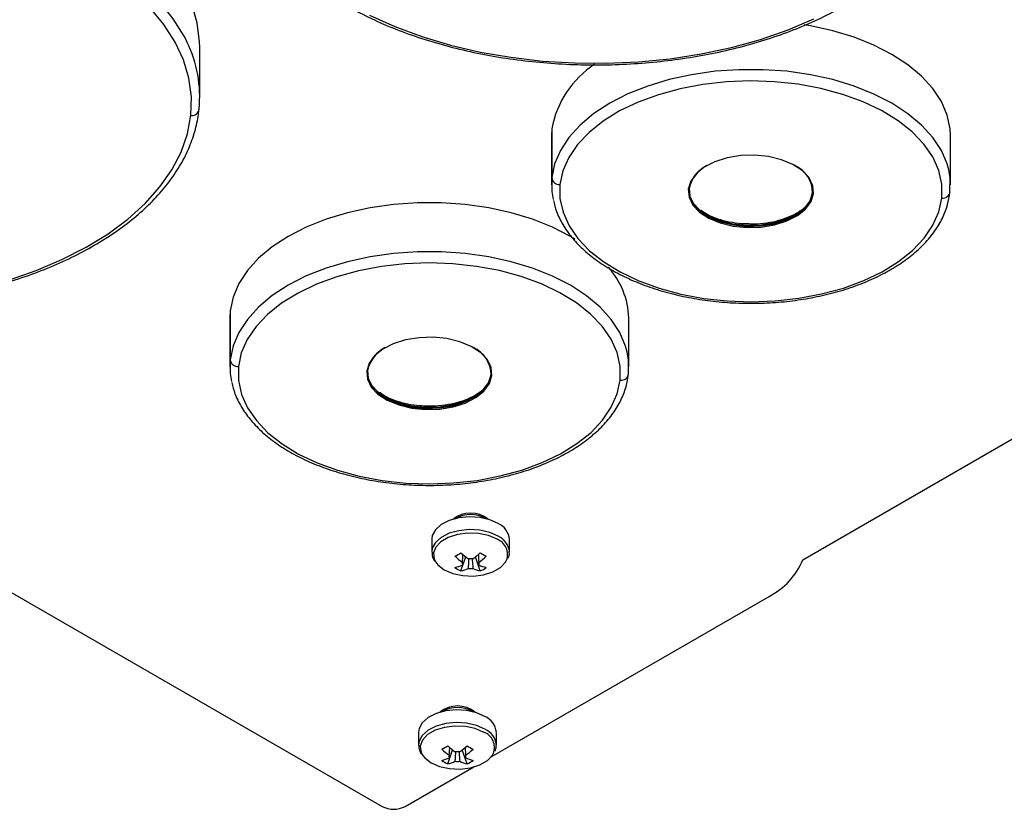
# Model space of a CAD drawing. Header units: millimetres. Extents: x 155400 to 158181, y 110641 to 115017.
# Tile 19 of 126: x 157724 to 157844, y 110641 to 110737. Entities that reach past the tile are written whole.
import ezdxf

# ---------------------------------------------------------------- set-up
doc = ezdxf.new("R2010")
doc.units = ezdxf.units.MM

msp = doc.modelspace()

# ---------------------------------------------------------------- linework, layer by layer
at = {"color": 7, "linetype": 'Continuous', "lineweight": 25}
for p, q in [((157819.7, 110670.98), (158027.29, 110790.82)), ((157746.06, 110727.57), (157746.06, 110733.53)), ((157609.22, 110732.71), (157768.32, 110640.87)), ((157789.05, 110723.61), (157789, 110722.76)), ((157789, 110722.76), (157789, 110716.79)), ((157789.05, 110723.61), (157789.05, 110717.65)), ((157837.73, 110716.79), (157837.73, 110722.76)), ((157820.48, 110714.64), (157820.4, 110714.54)), ((157820.47, 110714.61), (157820.6, 110714.8)), ((157749.77, 110701.38), (157749.73, 110700.53)), ((157749.77, 110701.38), (157749.77, 110695.42)), ((157749.73, 110700.53), (157749.73, 110694.56)), ((157798.45, 110694.56), (157798.45, 110700.53)), ((157781.2, 110692.38), (157781.32, 110692.57)), ((157781.2, 110692.41), (157781.12, 110692.32)), ((157774.39, 110673.49), (157774.39, 110671.93)), ((157783.89, 110671.93), (157783.89, 110673.49)), ((157777.96, 110669.63), (157778.55, 110671.34)), ((157780.32, 110669.63), (157779.73, 110671.34)), ((157783.89, 110671.93), (157783.89, 110671.99)), ((157780.14, 110670.36), (157780.13, 110670.58)), ((157781.63, 110646.92), (157815.58, 110666.52)), ((157772.78, 110649.92), (157772.78, 110648.37)), ((157782.28, 110648.37), (157782.28, 110649.92)), ((157782.28, 110648.37), (157782.28, 110648.42)), ((157776.35, 110646.06), (157776.94, 110647.77)), ((157778.71, 110646.06), (157778.12, 110647.77)), ((157778.53, 110646.8), (157778.52, 110647.01)), ((157771.15, 110640.87), (157779.52, 110645.7))]:
    msp.add_line(p, q, dxfattribs=at)
at = {"color": 7, "linetype": 'Continuous', "lineweight": 25, "flags": 128}
for points in [[(157746.06, 110733.53), (157746.04, 110734.26), (157745.76, 110736.5), (157745.12, 110738.73), (157744.14, 110740.91), (157742.83, 110743.03), (157741.19, 110745.07), (157739.25, 110747.03), (157737, 110748.87), (157734.48, 110750.59), (157731.7, 110752.17), (157728.69, 110753.61), (157725.47, 110754.88), (157722.06, 110755.98)], [(157744.5, 110734.23), (157744.14, 110734.94), (157742.83, 110737.06), (157741.19, 110739.11), (157739.25, 110741.06), (157737, 110742.91), (157734.48, 110744.63), (157731.7, 110746.21), (157728.69, 110747.64), (157725.47, 110748.91), (157722.06, 110750.01)], [(157744.98, 110725.26), (157745.04, 110727.52), (157744.74, 110729.78), (157744.07, 110732.02), (157743.05, 110734.2), (157741.69, 110736.33), (157739.99, 110738.37), (157737.97, 110740.32), (157735.65, 110742.14), (157733.05, 110743.84), (157730.19, 110745.39), (157727.09, 110746.78), (157723.79, 110748.01)], [(157766.77, 110737.49), (157769.87, 110736.1), (157773.17, 110734.88), (157776.66, 110733.84), (157780.3, 110732.99), (157784.06, 110732.34), (157787.91, 110731.89), (157791.81, 110731.65), (157795.74, 110731.61), (157799.65, 110731.79), (157803.52, 110732.17), (157807.31, 110732.76), (157810.99, 110733.55), (157814.53, 110734.53), (157817.9, 110735.69), (157821.06, 110737.03)], [(157837.73, 110722.76), (157837.69, 110723.6), (157837.33, 110725.29), (157836.63, 110726.94), (157835.59, 110728.52), (157834.22, 110730.03), (157832.55, 110731.43), (157830.6, 110732.7), (157828.4, 110733.82), (157825.98, 110734.79), (157823.38, 110735.58), (157820.63, 110736.18), (157819.89, 110736.31)], [(157837.53, 110718.59), (157837.33, 110719.32), (157836.63, 110720.97), (157835.59, 110722.56), (157834.22, 110724.06), (157832.55, 110725.46), (157830.6, 110726.73), (157828.4, 110727.86), (157825.98, 110728.83), (157823.38, 110729.62), (157820.63, 110730.22), (157817.77, 110730.63), (157814.85, 110730.83), (157811.91, 110730.83), (157808.99, 110730.63), (157806.13, 110730.22), (157803.38, 110729.62), (157800.77, 110728.83), (157798.35, 110727.87), (157796.15, 110726.74), (157794.2, 110725.47), (157792.52, 110724.07), (157791.15, 110722.57), (157790.11, 110720.98), (157789.4, 110719.33), (157789.05, 110717.65)], [(157836.69, 110715.16), (157836.68, 110716.85), (157836.31, 110718.53), (157835.57, 110720.17), (157834.49, 110721.74), (157833.07, 110723.23), (157831.34, 110724.59), (157829.33, 110725.83), (157827.06, 110726.9), (157824.58, 110727.81), (157821.92, 110728.53), (157819.13, 110729.05), (157816.25, 110729.36), (157813.32, 110729.46), (157810.39, 110729.35), (157807.51, 110729.03), (157804.72, 110728.51), (157802.07, 110727.78), (157799.6, 110726.87), (157797.34, 110725.79), (157795.34, 110724.55), (157793.62, 110723.18), (157792.21, 110721.7), (157791.13, 110720.12), (157790.41, 110718.48), (157790.05, 110716.8)], [(157722.7, 110705.14), (157726.06, 110706.31), (157729.23, 110707.65), (157732.17, 110709.15), (157734.86, 110710.8), (157737.27, 110712.59), (157739.38, 110714.5), (157741.19, 110716.51), (157742.66, 110718.61), (157743.79, 110720.78), (157744.56, 110723), (157744.98, 110725.26)], [(157821.01, 110715.71), (157820.92, 110716.7), (157820.45, 110717.65), (157819.63, 110718.52), (157818.5, 110719.26), (157817.1, 110719.84), (157815.52, 110720.22), (157813.83, 110720.39), (157812.12, 110720.34), (157810.47, 110720.07), (157808.97, 110719.59), (157807.68, 110718.94), (157806.68, 110718.13), (157806.02, 110717.22), (157805.72, 110716.25)], [(157806.57, 110718.01), (157806.11, 110717.32), (157805.81, 110716.36)], [(157837.68, 110715.94), (157837.69, 110717.64), (157837.53, 110718.59)], [(157789.05, 110717.65), (157789.05, 110715.95), (157789.2, 110715)], [(157790.05, 110716.8), (157790.05, 110715.1), (157790.43, 110713.42), (157791.16, 110711.78), (157792.25, 110710.21), (157793.67, 110708.73), (157795.39, 110707.36), (157797.41, 110706.13), (157799.67, 110705.05), (157802.15, 110704.14), (157804.81, 110703.43), (157807.6, 110702.91), (157810.48, 110702.59), (157813.41, 110702.49), (157816.34, 110702.6), (157819.22, 110702.92), (157822.01, 110703.45), (157824.66, 110704.17), (157827.14, 110705.08), (157829.39, 110706.16), (157831.4, 110707.4), (157833.12, 110708.77), (157834.53, 110710.26), (157835.6, 110711.83), (157836.32, 110713.48), (157836.69, 110715.16)], [(157805.72, 110716.25), (157805.81, 110715.26), (157806.28, 110714.3), (157807.1, 110713.44), (157808.24, 110712.69), (157809.63, 110712.12), (157811.21, 110711.73), (157812.9, 110711.56), (157814.61, 110711.62), (157816.26, 110711.88), (157817.77, 110712.36), (157819.05, 110713.02), (157820.05, 110713.82), (157820.71, 110714.73), (157821.01, 110715.71)], [(157805.81, 110716.36), (157805.9, 110715.38), (157806.36, 110714.44), (157807.18, 110713.58), (157808.3, 110712.85), (157809.68, 110712.28), (157811.24, 110711.9), (157812.91, 110711.73), (157814.6, 110711.78), (157816.23, 110712.05), (157817.72, 110712.52), (157818.98, 110713.17), (157819.97, 110713.96), (157820.63, 110714.86), (157820.92, 110715.83)], [(157805.82, 110716.32), (157805.91, 110715.35), (157806.37, 110714.41), (157807.18, 110713.55), (157808.3, 110712.82), (157809.68, 110712.25), (157811.24, 110711.87), (157812.91, 110711.7), (157814.6, 110711.75), (157816.23, 110712.02), (157817.71, 110712.49), (157818.98, 110713.14), (157819.96, 110713.93), (157820.62, 110714.83), (157820.91, 110715.79)], [(157791.91, 110710.12), (157791.33, 110710.47), (157789.12, 110711.6), (157786.7, 110712.56), (157784.1, 110713.35), (157781.35, 110713.95), (157778.49, 110714.36), (157775.57, 110714.57), (157772.63, 110714.57), (157769.71, 110714.36), (157766.85, 110713.96), (157764.1, 110713.36), (157761.5, 110712.57), (157759.07, 110711.6), (157756.87, 110710.48), (157754.92, 110709.21), (157753.25, 110707.81), (157751.88, 110706.31), (157750.83, 110704.72), (157750.13, 110703.07), (157749.77, 110701.38)], [(157806.18, 110714.72), (157806.28, 110714.58), (157807.1, 110713.72), (157808.24, 110712.97), (157809.63, 110712.4), (157811.21, 110712.01), (157812.9, 110711.84), (157814.61, 110711.89), (157816.26, 110712.16), (157817.77, 110712.64), (157819.05, 110713.29), (157820.05, 110714.1), (157820.47, 110714.61)], [(157798.25, 110696.36), (157798.06, 110697.09), (157797.35, 110698.74), (157796.31, 110700.33), (157794.95, 110701.84), (157793.28, 110703.23), (157791.33, 110704.51), (157789.12, 110705.63), (157786.7, 110706.6), (157784.1, 110707.39), (157781.35, 110707.99), (157778.49, 110708.4), (157775.57, 110708.6), (157772.63, 110708.6), (157769.71, 110708.4), (157766.85, 110707.99), (157764.1, 110707.39), (157761.5, 110706.6), (157759.07, 110705.64), (157756.87, 110704.51), (157754.92, 110703.24), (157753.25, 110701.85), (157751.88, 110700.34), (157750.83, 110698.76), (157750.13, 110697.11), (157749.77, 110695.42)], [(157797.41, 110692.93), (157797.4, 110694.62), (157797.03, 110696.3), (157796.3, 110697.94), (157795.21, 110699.51), (157793.79, 110701), (157792.06, 110702.37), (157790.05, 110703.6), (157787.79, 110704.67), (157785.31, 110705.58), (157782.65, 110706.3), (157779.86, 110706.82), (157776.97, 110707.13), (157774.04, 110707.24), (157771.12, 110707.13), (157768.24, 110706.81), (157765.45, 110706.28), (157762.79, 110705.55), (157760.32, 110704.64), (157758.06, 110703.56), (157756.06, 110702.32), (157754.34, 110700.95), (157752.93, 110699.47), (157751.86, 110697.89), (157751.13, 110696.25), (157750.77, 110694.57)], [(157781.73, 110693.48), (157781.64, 110694.47), (157781.18, 110695.42), (157780.36, 110696.29), (157779.22, 110697.03), (157777.83, 110697.61), (157776.25, 110697.99), (157774.56, 110698.16), (157772.84, 110698.11), (157771.19, 110697.84), (157769.69, 110697.37), (157768.41, 110696.71), (157767.41, 110695.9), (157766.74, 110694.99), (157766.45, 110694.02)], [(157798.41, 110693.71), (157798.41, 110695.41), (157798.25, 110696.36)], [(157749.77, 110695.42), (157749.77, 110693.72), (157749.93, 110692.77)], [(157767.29, 110695.79), (157766.83, 110695.09), (157766.54, 110694.13)], [(157750.77, 110694.57), (157750.78, 110692.87), (157751.15, 110691.19), (157751.88, 110689.56), (157752.97, 110687.98), (157754.39, 110686.5), (157756.12, 110685.13), (157758.13, 110683.9), (157760.39, 110682.82), (157762.87, 110681.92), (157765.53, 110681.2), (157768.32, 110680.68), (157771.21, 110680.36), (157774.14, 110680.26), (157777.06, 110680.37), (157779.94, 110680.69), (157782.73, 110681.22), (157785.39, 110681.94), (157787.86, 110682.85), (157790.12, 110683.93), (157792.12, 110685.17), (157793.84, 110686.54), (157795.25, 110688.03), (157796.32, 110689.61), (157797.05, 110691.25), (157797.41, 110692.93)], [(157766.45, 110694.02), (157766.54, 110693.03), (157767, 110692.08), (157767.82, 110691.21), (157768.96, 110690.47), (157770.35, 110689.89), (157771.94, 110689.51), (157773.62, 110689.34), (157775.34, 110689.39), (157776.99, 110689.66), (157778.49, 110690.13), (157779.78, 110690.79), (157780.77, 110691.59), (157781.44, 110692.5), (157781.73, 110693.48)], [(157766.54, 110694.13), (157766.62, 110693.15), (157767.09, 110692.21), (157767.9, 110691.35), (157769.02, 110690.62), (157770.4, 110690.05), (157771.96, 110689.67), (157773.63, 110689.5), (157775.32, 110689.55), (157776.95, 110689.82), (157778.44, 110690.29), (157779.71, 110690.94), (157780.69, 110691.73), (157781.35, 110692.63), (157781.64, 110693.6)], [(157766.55, 110694.1), (157766.63, 110693.12), (157767.09, 110692.18), (157767.91, 110691.32), (157769.03, 110690.59), (157770.4, 110690.02), (157771.96, 110689.64), (157773.63, 110689.48), (157775.32, 110689.53), (157776.95, 110689.79), (157778.43, 110690.26), (157779.7, 110690.91), (157780.69, 110691.7), (157781.34, 110692.6), (157781.63, 110693.56)], [(157766.91, 110692.49), (157767, 110692.36), (157767.82, 110691.49), (157768.96, 110690.75), (157770.35, 110690.17), (157771.93, 110689.78), (157773.62, 110689.61), (157775.34, 110689.67), (157776.99, 110689.93), (157778.49, 110690.41), (157779.78, 110691.07), (157780.78, 110691.87), (157781.2, 110692.38)], [(157782.5, 110675.43), (157781.47, 110675.88), (157780.26, 110676.15), (157778.98, 110676.23), (157777.7, 110676.1), (157776.53, 110675.78), (157775.56, 110675.29), (157774.85, 110674.66), (157774.46, 110673.95), (157774.39, 110673.49)], [(157782.5, 110673.87), (157781.47, 110674.32), (157780.26, 110674.59), (157778.98, 110674.67), (157777.7, 110674.54), (157776.53, 110674.22), (157775.56, 110673.73), (157774.85, 110673.11), (157774.46, 110672.4), (157774.39, 110671.93)], [(157782.36, 110673.49), (157781.32, 110673.94), (157780.11, 110674.2), (157778.81, 110674.25), (157777.55, 110674.09), (157776.41, 110673.73), (157775.49, 110673.2), (157774.87, 110672.55), (157774.59, 110671.82), (157774.69, 110671.07), (157774.87, 110670.71)], [(157774.87, 110670.71), (157775.14, 110670.37), (157775.92, 110669.77), (157776.96, 110669.32), (157778.17, 110669.06), (157779.46, 110669), (157780.73, 110669.16), (157781.87, 110669.52), (157782.79, 110670.05), (157783.41, 110670.71), (157783.53, 110670.93)], [(157780.89, 110651.86), (157779.86, 110652.31), (157778.65, 110652.59), (157777.37, 110652.66), (157776.09, 110652.54), (157774.93, 110652.22), (157773.95, 110651.73), (157773.24, 110651.1), (157772.85, 110650.39), (157772.78, 110649.92)], [(157780.89, 110650.31), (157779.86, 110650.76), (157778.65, 110651.03), (157777.37, 110651.11), (157776.09, 110650.98), (157774.93, 110650.66), (157773.95, 110650.17), (157773.24, 110649.54), (157772.85, 110648.83), (157772.78, 110648.37)], [(157780.75, 110649.92), (157779.71, 110650.37), (157778.5, 110650.64), (157777.21, 110650.69), (157775.94, 110650.53), (157774.8, 110650.17), (157773.88, 110649.64), (157773.26, 110648.98), (157772.99, 110648.25), (157773.08, 110647.51), (157773.26, 110647.15)], [(157773.26, 110647.15), (157773.53, 110646.8), (157774.31, 110646.21), (157775.35, 110645.76), (157776.56, 110645.49), (157777.86, 110645.44), (157779.12, 110645.6), (157780.26, 110645.96), (157781.18, 110646.49), (157781.8, 110647.15), (157781.92, 110647.37)]]:
    msp.add_lwpolyline(points, dxfattribs=at)
at = {"color": 7, "linetype": 'Continuous', "lineweight": 25}
for centre, radius, start, end in [((157730.82, 110727.53), 15.23, 354.3791, 26.0872), ((157800.89, 110721.43), 12.04, 123.2778, 169.5703), ((157745.1, 110726.13), 0.885, 262.2943, 353.8182), ((157809.86, 110715.44), 4.13, 116.9451, 167.6394), ((157817.22, 110715.76), 3.69, 0.4389, 65.5955), ((157817.95, 110716.02), 2.98, 356.2407, 41.9503), ((157790, 110717.76), 0.96, 186.4171, 272.6382), ((157805.74, 110716.33), 0.0885, 262.2943, 353.8182), ((157821.01, 110715.8), 0.096, 186.4171, 272.6382), ((157836.81, 110716.03), 0.885, 262.2943, 353.8182), ((157788.71, 110700.21), 9.75, 1.8876, 41.7534), ((157770.58, 110693.21), 4.13, 116.9469, 167.6396), ((157777.95, 110693.54), 3.69, 0.4386, 65.5937), ((157750.73, 110695.53), 0.96, 186.4171, 272.6382), ((157778.67, 110693.79), 2.98, 356.2406, 41.9488), ((157766.46, 110694.1), 0.0885, 262.2943, 353.8182), ((157797.53, 110693.8), 0.885, 262.2943, 353.8182), ((157781.73, 110693.58), 0.096, 186.4171, 272.6382), ((157779.14, 110673.29), 3.41, 50.9566, 129.0434), ((157779.14, 110672.92), 3.6, 58.8346, 121.1654), ((157781.53, 110673.26), 2.37, 5.3828, 65.9373), ((157781.68, 110671.63), 1.98, 339.251, 69.898), ((157781.52, 110671.69), 2.39, 7.1454, 65.7746), ((157769.35, 110685.9), 16.49, 298.5365, 301.4581), ((157783.8, 110678.63), 9.76, 227.7009, 234.5688), ((157784.53, 110679.06), 9.76, 227.7009, 234.5688), ((157779.14, 110669.35), 1.77, 81.1437, 98.8563), ((157773.75, 110679.06), 9.76, 305.4312, 312.2991), ((157774.48, 110678.63), 9.76, 305.4312, 312.2991), ((157788.93, 110685.9), 16.49, 238.5419, 241.4635), ((157811.65, 110674.28), 8.7, 296.907, 337.7327), ((157775.88, 110675.36), 5.48, 284.1739, 294.2715), ((157780.35, 110674.61), 5.53, 235.6422, 244.3632), ((157776.61, 110674.94), 5.48, 284.1739, 294.2715), ((157778.46, 110670.52), 0.36, 154.0298, 205.9702), ((157779.14, 110671.69), 1.77, 261.1437, 278.8563), ((157781.66, 110674.94), 5.48, 245.7285, 255.8261), ((157779.82, 110670.52), 0.36, 334.0298, 25.9702), ((157782.39, 110675.36), 5.48, 245.7285, 255.8261), ((157777.93, 110674.61), 5.53, 295.6368, 304.3578), ((157777.53, 110649.73), 3.41, 50.9566, 129.0434), ((157777.53, 110649.36), 3.6, 58.8346, 121.1654), ((157779.92, 110649.7), 2.37, 5.3828, 65.9373), ((157780.07, 110648.07), 1.98, 339.251, 69.898), ((157779.91, 110648.13), 2.39, 7.1454, 65.7746), ((157767.74, 110662.34), 16.49, 298.5365, 301.4581), ((157782.92, 110655.49), 9.76, 227.7009, 234.5688), ((157772.14, 110655.49), 9.76, 305.4312, 312.2991), ((157787.32, 110662.34), 16.49, 238.5419, 241.4635), ((157782.19, 110655.07), 9.76, 227.7009, 234.5688), ((157774.28, 110651.8), 5.48, 284.1739, 294.2715), ((157776.85, 110646.96), 0.36, 154.0298, 205.9702), ((157777.53, 110645.78), 1.77, 81.1437, 98.8563), ((157772.87, 110655.07), 9.76, 305.4312, 312.2991), ((157778.21, 110646.96), 0.36, 334.0298, 25.9702), ((157780.78, 110651.8), 5.48, 245.7285, 255.8261), ((157778.74, 110651.05), 5.53, 235.6422, 244.3632), ((157775, 110651.38), 5.48, 284.1739, 294.2715), ((157777.53, 110648.13), 1.77, 261.1437, 278.8563), ((157780.06, 110651.38), 5.48, 245.7285, 255.8261), ((157776.32, 110651.05), 5.53, 295.6368, 304.3578), ((157769.74, 110643.6), 3.07, 242.6097, 297.3903)]:
    msp.add_arc(centre, radius, start, end, dxfattribs=at)
for points, knots in [([(157752.55, 110750.02), (157752.75, 110749.6), (157753.27, 110748.48), (157754.46, 110746.72), (157756.07, 110744.75), (157757.98, 110742.88), (157760.16, 110741.11), (157762.58, 110739.45), (157765.24, 110737.93), (157768.1, 110736.54), (157771.16, 110735.3), (157774.39, 110734.23), (157777.76, 110733.31), (157781.24, 110732.57), (157784.83, 110732.01), (157788.48, 110731.62), (157792.17, 110731.42), (157795.88, 110731.4), (157799.58, 110731.57), (157803.24, 110731.92), (157806.84, 110732.45), (157810.35, 110733.15), (157813.74, 110734.03), (157817, 110735.08), (157820.09, 110736.28), (157823, 110737.64), (157825.7, 110739.14), (157828.18, 110740.77), (157830.41, 110742.53), (157832.38, 110744.4), (157834.07, 110746.36), (157835.47, 110748.41), (157836.56, 110750.52), (157837.33, 110752.64), (157837.68, 110754.26), (157837.79, 110755.15), (157837.81, 110755.35)], [0, 0, 0, 0, 0.01785, 0.047999, 0.078295, 0.108709, 0.139206, 0.16975, 0.200316, 0.230883, 0.261441, 0.291987, 0.32252, 0.35304, 0.38355, 0.414051, 0.444548, 0.475043, 0.505538, 0.536036, 0.56654, 0.597053, 0.627577, 0.658117, 0.688673, 0.719248, 0.749841, 0.78045, 0.811067, 0.841671, 0.872238, 0.902731, 0.93311, 0.963338, 0.99167, 1, 1, 1, 1]), ([(157660.72, 110720.63), (157660.92, 110720.21), (157661.44, 110719.09), (157662.63, 110717.33), (157664.24, 110715.37), (157666.15, 110713.49), (157668.32, 110711.72), (157670.75, 110710.07), (157673.4, 110708.54), (157676.27, 110707.15), (157679.33, 110705.92), (157682.55, 110704.84), (157685.92, 110703.93), (157689.41, 110703.19), (157692.99, 110702.62), (157696.65, 110702.24), (157700.34, 110702.03), (157704.05, 110702.02), (157707.75, 110702.18), (157711.41, 110702.53), (157715.01, 110703.06), (157718.52, 110703.77), (157721.91, 110704.64), (157725.17, 110705.69), (157728.26, 110706.9), (157731.17, 110708.25), (157733.87, 110709.75), (157736.35, 110711.39), (157738.58, 110713.14), (157740.55, 110715.01), (157742.24, 110716.98), (157743.64, 110719.02), (157744.73, 110721.13), (157745.49, 110723.25), (157745.85, 110724.87), (157745.95, 110725.77), (157745.98, 110725.97)], [0, 0, 0, 0, 0.01785, 0.047999, 0.078295, 0.108709, 0.139206, 0.16975, 0.200316, 0.230883, 0.261441, 0.291987, 0.32252, 0.35304, 0.38355, 0.414051, 0.444548, 0.475043, 0.505538, 0.536036, 0.56654, 0.597053, 0.627577, 0.658117, 0.688673, 0.719248, 0.749841, 0.78045, 0.811067, 0.841671, 0.872238, 0.902731, 0.93311, 0.963338, 0.99167, 1, 1, 1, 1]), ([(157789.24, 110714.86), (157789.35, 110714.4), (157789.61, 110713.4), (157790.36, 110711.9), (157791.43, 110710.37), (157792.79, 110708.93), (157794.42, 110707.59), (157796.3, 110706.37), (157798.41, 110705.29), (157800.7, 110704.36), (157803.16, 110703.59), (157805.75, 110702.99), (157808.44, 110702.57), (157811.19, 110702.33), (157813.97, 110702.28), (157816.74, 110702.41), (157819.46, 110702.73), (157822.11, 110703.23), (157824.65, 110703.9), (157827.05, 110704.74), (157829.27, 110705.74), (157831.28, 110706.89), (157833.07, 110708.17), (157834.6, 110709.58), (157835.86, 110711.09), (157836.8, 110712.69), (157837.43, 110714.29), (157837.6, 110715.36), (157837.68, 110715.87)], [0, 0, 0, 0, 0.031263, 0.069008, 0.107145, 0.145697, 0.184564, 0.223611, 0.262729, 0.301839, 0.340917, 0.379958, 0.418967, 0.457954, 0.49693, 0.535906, 0.574893, 0.613902, 0.652946, 0.692037, 0.731185, 0.770393, 0.809651, 0.848913, 0.888079, 0.927008, 0.965543, 1, 1, 1, 1]), ([(157813.11, 110711.99), (157812.82, 110711.99), (157812, 110712), (157810.71, 110712.2), (157809.33, 110712.57), (157808.13, 110713.06), (157807.54, 110713.46), (157807.26, 110713.65)], [0, 0, 0, 0, 0.128632, 0.354226, 0.57886, 0.801932, 1, 1, 1, 1]), ([(157819.5, 110713.68), (157819.38, 110713.59), (157818.99, 110713.28), (157818.06, 110712.83), (157816.77, 110712.37), (157815.32, 110712.08), (157814.07, 110711.95), (157813.33, 110711.98), (157813.11, 110711.99)], [0, 0, 0, 0, 0.086371, 0.291609, 0.496942, 0.703315, 0.910618, 1, 1, 1, 1]), ([(157749.96, 110692.63), (157750.08, 110692.17), (157750.33, 110691.17), (157751.09, 110689.67), (157752.15, 110688.15), (157753.51, 110686.7), (157755.14, 110685.36), (157757.02, 110684.14), (157759.13, 110683.06), (157761.43, 110682.13), (157763.89, 110681.36), (157766.48, 110680.76), (157769.17, 110680.34), (157771.91, 110680.1), (157774.69, 110680.05), (157777.46, 110680.18), (157780.19, 110680.5), (157782.84, 110681), (157785.37, 110681.67), (157787.77, 110682.51), (157789.99, 110683.51), (157792.01, 110684.66), (157793.8, 110685.95), (157795.33, 110687.35), (157796.58, 110688.86), (157797.53, 110690.46), (157798.16, 110692.06), (157798.33, 110693.13), (157798.4, 110693.64)], [0, 0, 0, 0, 0.031263, 0.069008, 0.107145, 0.145697, 0.184564, 0.223611, 0.262729, 0.301839, 0.340917, 0.379958, 0.418967, 0.457954, 0.49693, 0.535906, 0.574893, 0.613902, 0.652946, 0.692037, 0.731185, 0.770393, 0.809651, 0.848913, 0.888079, 0.927008, 0.965543, 1, 1, 1, 1]), ([(157773.84, 110689.76), (157773.54, 110689.76), (157772.73, 110689.77), (157771.44, 110689.97), (157770.05, 110690.34), (157768.86, 110690.83), (157768.27, 110691.23), (157767.99, 110691.42)], [0, 0, 0, 0, 0.128632, 0.354226, 0.57886, 0.801932, 1, 1, 1, 1]), ([(157780.22, 110691.46), (157780.11, 110691.36), (157779.72, 110691.05), (157778.79, 110690.6), (157777.49, 110690.14), (157776.04, 110689.85), (157774.8, 110689.72), (157774.06, 110689.75), (157773.84, 110689.76)], [0, 0, 0, 0, 0.086371, 0.2916091, 0.4969424, 0.7033155, 0.9106176, 1, 1, 1, 1]), ([(157774.43, 110671.93), (157774.42, 110671.78), (157774.4, 110671.4), (157774.61, 110671.05), (157774.74, 110670.84)], [0, 0, 0, 0, 0.396226, 1, 1, 1, 1]), ([(157778.14, 110670.68), (157778.14, 110670.76), (157778.17, 110671.08), (157778.19, 110671.39), (157778.21, 110671.63)], [0, 0, 0, 0, 0.257066, 1, 1, 1, 1]), ([(157778.87, 110669.94), (157778.87, 110670.03), (157778.9, 110670.42), (157778.93, 110670.81), (157778.95, 110671.11)], [0, 0, 0, 0, 0.227659, 1, 1, 1, 1]), ([(157779.33, 110671.12), (157779.35, 110670.82), (157779.38, 110670.42), (157779.41, 110670.03), (157779.41, 110669.94)], [0, 0, 0, 0, 0.775186, 1, 1, 1, 1]), ([(157780.07, 110671.63), (157780.09, 110671.39), (157780.11, 110671.08), (157780.13, 110670.76), (157780.14, 110670.68)], [0, 0, 0, 0, 0.742934, 1, 1, 1, 1]), ([(157783.7, 110671.18), (157783.75, 110671.27), (157783.89, 110671.53), (157783.87, 110671.81), (157783.85, 110672)], [0, 0, 0, 0, 0.350005, 1, 1, 1, 1]), ([(157772.82, 110648.37), (157772.81, 110648.22), (157772.8, 110647.83), (157773, 110647.48), (157773.13, 110647.27)], [0, 0, 0, 0, 0.396226, 1, 1, 1, 1]), ([(157776.53, 110647.11), (157776.53, 110647.2), (157776.56, 110647.51), (157776.58, 110647.83), (157776.6, 110648.07)], [0, 0, 0, 0, 0.2570663, 1, 1, 1, 1]), ([(157778.46, 110648.03), (157778.48, 110647.81), (157778.5, 110647.5), (157778.53, 110647.2), (157778.53, 110647.11)], [0, 0, 0, 0, 0.732943, 1, 1, 1, 1]), ([(157782.09, 110647.62), (157782.14, 110647.71), (157782.28, 110647.97), (157782.26, 110648.25), (157782.24, 110648.44)], [0, 0, 0, 0, 0.350005, 1, 1, 1, 1]), ([(157777.26, 110646.38), (157777.26, 110646.47), (157777.29, 110646.86), (157777.32, 110647.24), (157777.34, 110647.54)], [0, 0, 0, 0, 0.2276593, 1, 1, 1, 1]), ([(157777.72, 110647.56), (157777.74, 110647.25), (157777.77, 110646.86), (157777.8, 110646.47), (157777.8, 110646.38)], [0, 0, 0, 0, 0.775186, 1, 1, 1, 1])]:
    msp.add_open_spline(points, degree=3, knots=knots, dxfattribs=at)

doc.saveas('drawing.dxf')
